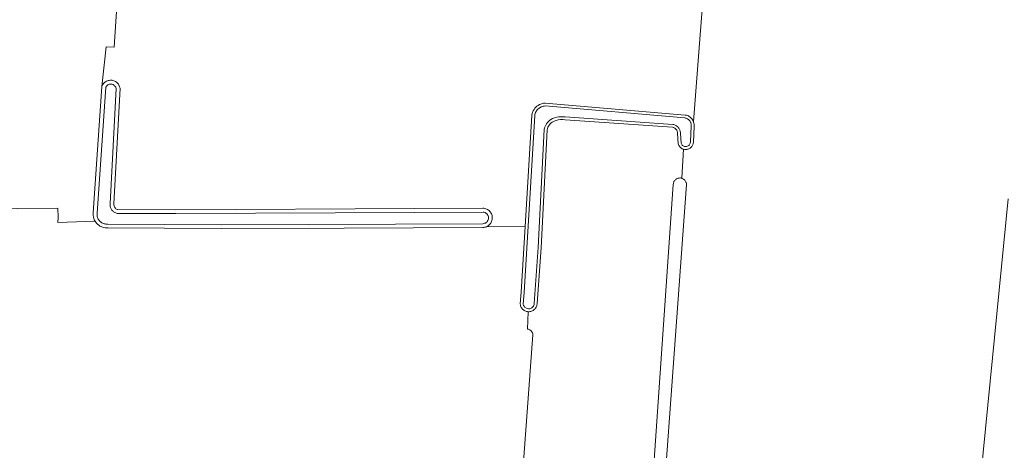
# Model space of a CAD drawing. Header units: metres. Extents: x 125158 to 132124, y 450612 to 454469.
# Tile 51 of 173: x 126663 to 126894, y 451393 to 451493. Entities that reach past the tile are written whole.
import ezdxf

# ---------------------------------------------------------------- set-up
doc = ezdxf.new("R2010")
doc.units = ezdxf.units.M
for name, color, linetype, lineweight in [('B-XX-OG-TERREIN_CULTUURSCHEIDING-GV', 8, 'Continuous', 18), ('B-XX-OG-WATER-GV', 8, 'Continuous', 18), ('B-XX-OG-WATER_SLOOT-GV', 8, 'Continuous', 18)]:
    doc.layers.add(name, color=color, linetype=linetype, lineweight=lineweight)

msp = doc.modelspace()

# ---------------------------------------------------------------- linework, layer by layer
at = {"layer": 'B-XX-OG-TERREIN_CULTUURSCHEIDING-GV'}
for points in [[(126689.3, 451544.33), (126685.54, 451486.89), (126683.68, 451486.96), (126682.63, 451477.66), (126682.78, 451477.97), (126682.89, 451478.17), (126683.03, 451478.34), (126683.18, 451478.51), (126683.35, 451478.66), (126683.53, 451478.79), (126683.72, 451478.9), (126683.93, 451478.99), (126684.14, 451479.06), (126684.36, 451479.11), (126684.58, 451479.13), (126684.8, 451479.14), (126685.02, 451479.12), (126685.24, 451479.07), (126685.46, 451479.01), (126685.66, 451478.92), (126685.86, 451478.82), (126686.04, 451478.69), (126686.22, 451478.55), (126686.37, 451478.39), (126686.51, 451478.21), (126686.63, 451478.03), (126686.73, 451477.83), (126686.81, 451477.62), (126686.9, 451477.31), (126685.48, 451450.26), (126685.47, 451450.03), (126685.51, 451449.77), (126685.58, 451449.57), (126685.69, 451449.37), (126685.8, 451449.23), (126685.94, 451449.11), (126686.08, 451449.01), (126686.19, 451448.96), (126686.33, 451448.91), (126699.92, 451448.87), (126755.84, 451449.13), (126771.82, 451449.23), (126772.04, 451449.21), (126772.26, 451449.17), (126772.48, 451449.11), (126772.69, 451449.02), (126772.89, 451448.92), (126773.08, 451448.8), (126773.25, 451448.65), (126773.41, 451448.49), (126773.56, 451448.32), (126773.68, 451448.13), (126773.79, 451447.93), (126773.87, 451447.72), (126773.94, 451447.5), (126773.98, 451447.28), (126774, 451447.05), (126774, 451446.83), (126773.97, 451446.6), (126773.92, 451446.38), (126773.85, 451446.17), (126773.76, 451445.96), (126773.65, 451445.76), (126773.52, 451445.58), (126773.37, 451445.41), (126773.21, 451445.25), (126773.03, 451445.11), (126772.84, 451444.99), (126772.65, 451444.9), (126781.68, 451444.96), (126783.25, 451471.01), (126783.33, 451471.37), (126783.44, 451471.69), (126783.58, 451472), (126783.76, 451472.3), (126783.96, 451472.57), (126784.19, 451472.83), (126784.44, 451473.05), (126784.72, 451473.26), (126785.01, 451473.43), (126785.32, 451473.57), (126785.65, 451473.68), (126785.98, 451473.75), (126786.36, 451473.8), (126819.16, 451471.01), (126819.41, 451470.96), (126819.64, 451470.89), (126819.87, 451470.79), (126820.08, 451470.67), (126820.28, 451470.54), (126820.47, 451470.38), (126820.64, 451470.2), (126820.79, 451470.01), (126820.92, 451469.8), (126821.02, 451469.58), (126821.04, 451469.53), (126827.7, 451555.53)], [(126827.7, 451555.53), (126821.04, 451469.53), (126821.11, 451469.35), (126821.17, 451469.12), (126821.21, 451468.87), (126821.22, 451468.63), (126821.21, 451468.42), (126821.04, 451464.62), (126821.02, 451464.46), (126820.98, 451464.29), (126820.93, 451464.12), (126820.86, 451463.95), (126820.78, 451463.8), (126820.68, 451463.65), (126820.56, 451463.51), (126820.43, 451463.39), (126820.3, 451463.28), (126820.15, 451463.18), (126819.99, 451463.1), (126819.82, 451463.04), (126819.65, 451462.99), (126819.48, 451462.95), (126819.3, 451462.94), (126819.12, 451462.94), (126818.94, 451462.97), (126818.77, 451463), (126818.33, 451456.23), (126818.45, 451456.19), (126818.59, 451456.12), (126818.73, 451456.05), (126818.85, 451455.96), (126818.97, 451455.86), (126819.07, 451455.74), (126819.16, 451455.62), (126819.24, 451455.49), (126819.31, 451455.35), (126819.36, 451455.21), (126819.4, 451455.06), (126819.43, 451454.91), (126819.44, 451454.75), (126814.6, 451388.46)], [(126605.77, 451448.66), (126672.31, 451449.2), (126672.45, 451447.06), (126672.38, 451445.9), (126681.06, 451446.19), (126681.03, 451446.24), (126680.88, 451446.54), (126680.76, 451446.85), (126680.67, 451447.17), (126680.62, 451447.5), (126680.61, 451447.83), (126680.62, 451448.12), (126682.63, 451477.66), (126683.68, 451486.96), (126685.54, 451486.89), (126689.3, 451544.33)], [(126810.99, 451377.97), (126816.34, 451454.79), (126816.36, 451454.99), (126816.39, 451455.14), (126816.44, 451455.28), (126816.5, 451455.43), (126816.57, 451455.56), (126816.66, 451455.69), (126816.76, 451455.8), (126816.87, 451455.91), (126816.99, 451456.01), (126817.12, 451456.09), (126817.26, 451456.16), (126817.4, 451456.21), (126817.55, 451456.26), (126817.7, 451456.28), (126817.85, 451456.29), (126818, 451456.29), (126818.16, 451456.27), (126818.31, 451456.24), (126818.33, 451456.23), (126818.77, 451463), (126818.6, 451463.06), (126818.44, 451463.13), (126818.28, 451463.22), (126818.14, 451463.32), (126818, 451463.44), (126817.88, 451463.57), (126817.77, 451463.71), (126817.68, 451463.86), (126817.6, 451464.02), (126817.51, 451464.25), (126817.35, 451466.71), (126817.34, 451466.88), (126817.32, 451467.02), (126817.28, 451467.16), (126817.23, 451467.3), (126817.16, 451467.43), (126817.09, 451467.55), (126817, 451467.66), (126816.9, 451467.77), (126816.79, 451467.86), (126816.67, 451467.94), (126816.55, 451468.01), (126816.42, 451468.07), (126816.28, 451468.12), (126816.16, 451468.15), (126791.02, 451469.9), (126790.47, 451469.94), (126789.95, 451469.93), (126789.44, 451469.86), (126788.94, 451469.74), (126788.45, 451469.57), (126788.02, 451469.36), (126787.8, 451469.18), (126787.56, 451468.95), (126787.35, 451468.7), (126787.17, 451468.42), (126787.02, 451468.13), (126786.89, 451467.83), (126786.81, 451467.55), (126785.4, 451439.99), (126784.49, 451426.98), (126784.48, 451426.82), (126784.45, 451426.62), (126784.4, 451426.43), (126784.33, 451426.24), (126784.24, 451426.06), (126784.14, 451425.89), (126784.01, 451425.73), (126783.88, 451425.59), (126783.73, 451425.46), (126783.56, 451425.34), (126783.39, 451425.24), (126783.2, 451425.16), (126783.01, 451425.1), (126782.82, 451425.06), (126782.62, 451425.04), (126782.42, 451425.04), (126782.2, 451420.99), (126782.35, 451420.97), (126782.49, 451420.93), (126782.62, 451420.88), (126782.76, 451420.82), (126782.88, 451420.74), (126782.99, 451420.65), (126783.1, 451420.55), (126783.2, 451420.44), (126783.28, 451420.33), (126783.35, 451420.2), (126783.41, 451420.07), (126783.46, 451419.93), (126783.49, 451419.79), (126783.51, 451419.61), (126781.02, 451385.72)], [(126885.15, 451354.94), (126894.67, 451451.42)]]:
    msp.add_lwpolyline(points, dxfattribs=at)
at = {"layer": 'B-XX-OG-WATER-GV'}
for points in [[(126685.03, 451478.21), (126684.84, 451478.24), (126684.58, 451478.24), (126684.36, 451478.19), (126684.17, 451478.12), (126684.02, 451478.03), (126683.88, 451477.93), (126683.72, 451477.77), (126683.62, 451477.63), (126683.54, 451477.48), (126681.52, 451448.07), (126681.51, 451447.87), (126681.51, 451447.66), (126681.54, 451447.46), (126681.58, 451447.26), (126681.63, 451447.06), (126681.71, 451446.87), (126681.8, 451446.69), (126681.91, 451446.52), (126682.03, 451446.36), (126682.17, 451446.2), (126682.32, 451446.06), (126682.48, 451445.94), (126682.65, 451445.83), (126682.83, 451445.73), (126683.01, 451445.65), (126683.21, 451445.59), (126683.41, 451445.54), (126683.61, 451445.52), (126683.81, 451445.51), (126684.02, 451445.51), (126710.55, 451445.35), (126771.81, 451445.61), (126772.01, 451445.64), (126772.21, 451445.69), (126772.37, 451445.76), (126772.55, 451445.88), (126772.7, 451446), (126772.8, 451446.12), (126772.94, 451446.33), (126773.03, 451446.52), (126773.08, 451446.72), (126773.1, 451446.87), (126773.1, 451447.07), (126773.08, 451447.22), (126773.03, 451447.41), (126772.98, 451447.52), (126772.93, 451447.63), (126772.84, 451447.78), (126772.68, 451447.95), (126772.5, 451448.1), (126772.35, 451448.19), (126772.24, 451448.24), (126772.05, 451448.31), (126771.84, 451448.33), (126755.85, 451448.23), (126699.92, 451447.97), (126686.23, 451448.01), (126686.05, 451448.05), (126685.88, 451448.11), (126685.71, 451448.19), (126685.55, 451448.28), (126685.4, 451448.38), (126685.26, 451448.5), (126685.13, 451448.63), (126685.01, 451448.77), (126684.9, 451448.92), (126684.81, 451449.08), (126684.73, 451449.24), (126684.67, 451449.42), (126684.62, 451449.59), (126684.59, 451449.77), (126684.57, 451449.96), (126684.57, 451450.14), (126684.59, 451450.32), (126685.98, 451477.24), (126685.9, 451477.48), (126685.82, 451477.63), (126685.72, 451477.77), (126685.6, 451477.89), (126685.47, 451478), (126685.27, 451478.12)], [(126819.07, 451470.33), (126786.37, 451473.12), (126786.13, 451473.09), (126785.9, 451473.04), (126785.68, 451472.98), (126785.46, 451472.89), (126785.25, 451472.78), (126785.05, 451472.66), (126784.86, 451472.52), (126784.68, 451472.36), (126784.52, 451472.18), (126784.37, 451472), (126784.25, 451471.8), (126784.14, 451471.59), (126784.05, 451471.37), (126783.97, 451471.15), (126783.92, 451470.92), (126781.42, 451429.53), (126781.23, 451426.77), (126781.31, 451426.49), (126781.42, 451426.3), (126781.52, 451426.16), (126781.64, 451426.04), (126781.83, 451425.91), (126782, 451425.83), (126782.22, 451425.75), (126782.47, 451425.72), (126782.63, 451425.72), (126782.75, 451425.74), (126782.91, 451425.78), (126783.07, 451425.84), (126783.22, 451425.93), (126783.39, 451426.07), (126783.51, 451426.19), (126783.61, 451426.33), (126783.7, 451426.5), (126783.77, 451426.72), (126783.81, 451426.97), (126784.72, 451440.03), (126786.14, 451467.66), (126786.23, 451468), (126786.36, 451468.33), (126786.51, 451468.64), (126786.69, 451468.94), (126786.9, 451469.22), (126787.13, 451469.48), (126787.38, 451469.72), (126787.66, 451469.94), (126788.11, 451470.16), (126788.58, 451470.34), (126789.07, 451470.48), (126789.56, 451470.57), (126790.07, 451470.62), (126790.57, 451470.62), (126791.07, 451470.58), (126816.26, 451468.82), (126816.44, 451468.78), (126816.61, 451468.73), (126816.79, 451468.66), (126816.95, 451468.57), (126817.1, 451468.47), (126817.25, 451468.36), (126817.39, 451468.24), (126817.51, 451468.1), (126817.63, 451467.96), (126817.73, 451467.8), (126817.82, 451467.64), (126817.89, 451467.47), (126817.95, 451467.3), (126817.99, 451467.12), (126818.02, 451466.94), (126818.03, 451466.75), (126818.18, 451464.39), (126818.24, 451464.26), (126818.34, 451464.09), (126818.43, 451463.98), (126818.54, 451463.88), (126818.69, 451463.77), (126818.82, 451463.7), (126818.96, 451463.66), (126819.1, 451463.63), (126819.25, 451463.62), (126819.44, 451463.64), (126819.63, 451463.69), (126819.8, 451463.77), (126819.96, 451463.88), (126820.06, 451463.98), (126820.16, 451464.09), (126820.25, 451464.26), (126820.32, 451464.44), (126820.36, 451464.63), (126820.53, 451468.45), (126820.54, 451468.61), (126820.54, 451468.76), (126820.52, 451468.92), (126820.48, 451469.07), (126820.44, 451469.22), (126820.38, 451469.36), (126820.31, 451469.5), (126820.22, 451469.63), (126820.13, 451469.75), (126820.02, 451469.86), (126819.91, 451469.96), (126819.78, 451470.06), (126819.65, 451470.14), (126819.51, 451470.21), (126819.37, 451470.26), (126819.22, 451470.3)]]:
    msp.add_lwpolyline(points, close=True, dxfattribs=at)
at = {"layer": 'B-XX-OG-WATER_SLOOT-GV'}
for points in [[(126685.02, 451479.12), (126684.8, 451479.14), (126684.58, 451479.13), (126684.36, 451479.11), (126684.14, 451479.06), (126683.93, 451478.99), (126683.72, 451478.9), (126683.53, 451478.79), (126683.35, 451478.66), (126683.18, 451478.51), (126683.03, 451478.34), (126682.89, 451478.17), (126682.78, 451477.97), (126682.63, 451477.66), (126680.62, 451448.12), (126680.61, 451447.83), (126680.62, 451447.5), (126680.67, 451447.17), (126680.76, 451446.85), (126680.88, 451446.54), (126681.03, 451446.24), (126681.06, 451446.19), (126681.2, 451445.96), (126681.41, 451445.7), (126681.64, 451445.46), (126681.9, 451445.25), (126682.17, 451445.06), (126682.47, 451444.91), (126682.78, 451444.78), (126683.1, 451444.69), (126683.42, 451444.63), (126683.76, 451444.61), (126684.03, 451444.61), (126710.55, 451444.45), (126739.31, 451444.57), (126771.77, 451444.71), (126771.98, 451444.72), (126772.2, 451444.76), (126772.42, 451444.81), (126772.63, 451444.89), (126772.65, 451444.9), (126772.84, 451444.99), (126773.03, 451445.11), (126773.21, 451445.25), (126773.37, 451445.41), (126773.52, 451445.58), (126773.65, 451445.76), (126773.76, 451445.96), (126773.85, 451446.17), (126773.92, 451446.38), (126773.97, 451446.6), (126774, 451446.83), (126774, 451447.05), (126773.98, 451447.28), (126773.94, 451447.5), (126773.87, 451447.72), (126773.79, 451447.93), (126773.68, 451448.13), (126773.56, 451448.32), (126773.41, 451448.49), (126773.25, 451448.65), (126773.08, 451448.8), (126772.89, 451448.92), (126772.69, 451449.02), (126772.48, 451449.11), (126772.26, 451449.17), (126772.04, 451449.21), (126771.82, 451449.23), (126755.84, 451449.13), (126699.92, 451448.87), (126686.33, 451448.91), (126686.19, 451448.96), (126686.08, 451449.01), (126685.94, 451449.11), (126685.8, 451449.23), (126685.69, 451449.37), (126685.58, 451449.57), (126685.51, 451449.77), (126685.47, 451450.03), (126685.48, 451450.26), (126686.9, 451477.31), (126686.81, 451477.62), (126686.73, 451477.83), (126686.63, 451478.03), (126686.51, 451478.21), (126686.37, 451478.39), (126686.22, 451478.55), (126686.04, 451478.69), (126685.86, 451478.82), (126685.66, 451478.92), (126685.46, 451479.01), (126685.24, 451479.07)], [(126684.58, 451478.24), (126684.84, 451478.24), (126685.03, 451478.21), (126685.27, 451478.12), (126685.47, 451478), (126685.6, 451477.89), (126685.72, 451477.77), (126685.82, 451477.63), (126685.9, 451477.48), (126685.98, 451477.24), (126684.59, 451450.32), (126684.57, 451450.14), (126684.57, 451449.96), (126684.59, 451449.77), (126684.62, 451449.59), (126684.67, 451449.42), (126684.73, 451449.24), (126684.81, 451449.08), (126684.9, 451448.92), (126685.01, 451448.77), (126685.13, 451448.63), (126685.26, 451448.5), (126685.4, 451448.38), (126685.55, 451448.28), (126685.71, 451448.19), (126685.88, 451448.11), (126686.05, 451448.05), (126686.23, 451448.01), (126699.92, 451447.97), (126755.85, 451448.23), (126771.84, 451448.33), (126772.05, 451448.31), (126772.24, 451448.24), (126772.35, 451448.19), (126772.5, 451448.1), (126772.68, 451447.95), (126772.84, 451447.78), (126772.93, 451447.63), (126772.98, 451447.52), (126773.03, 451447.41), (126773.08, 451447.22), (126773.1, 451447.07), (126773.1, 451446.87), (126773.08, 451446.72), (126773.03, 451446.52), (126772.94, 451446.33), (126772.8, 451446.12), (126772.7, 451446), (126772.55, 451445.88), (126772.37, 451445.76), (126772.21, 451445.69), (126772.01, 451445.64), (126771.81, 451445.61), (126710.55, 451445.35), (126684.02, 451445.51), (126683.81, 451445.51), (126683.61, 451445.52), (126683.41, 451445.54), (126683.21, 451445.59), (126683.01, 451445.65), (126682.83, 451445.73), (126682.65, 451445.83), (126682.48, 451445.94), (126682.32, 451446.06), (126682.17, 451446.2), (126682.03, 451446.36), (126681.91, 451446.52), (126681.8, 451446.69), (126681.71, 451446.87), (126681.63, 451447.06), (126681.58, 451447.26), (126681.54, 451447.46), (126681.51, 451447.66), (126681.51, 451447.87), (126681.52, 451448.07), (126683.54, 451477.48), (126683.62, 451477.63), (126683.72, 451477.77), (126683.88, 451477.93), (126684.02, 451478.03), (126684.17, 451478.12), (126684.36, 451478.19)], [(126819.16, 451471.01), (126786.36, 451473.8), (126785.98, 451473.75), (126785.65, 451473.68), (126785.32, 451473.57), (126785.01, 451473.43), (126784.72, 451473.26), (126784.44, 451473.05), (126784.19, 451472.83), (126783.96, 451472.57), (126783.76, 451472.3), (126783.58, 451472), (126783.44, 451471.69), (126783.33, 451471.37), (126783.25, 451471.01), (126781.68, 451444.96), (126780.75, 451429.58), (126780.52, 451426.84), (126780.56, 451426.59), (126780.61, 451426.4), (126780.69, 451426.21), (126780.78, 451426.04), (126780.89, 451425.87), (126781.01, 451425.71), (126781.15, 451425.57), (126781.3, 451425.44), (126781.47, 451425.33), (126781.65, 451425.23), (126781.83, 451425.15), (126782.02, 451425.09), (126782.22, 451425.06), (126782.42, 451425.04), (126782.62, 451425.04), (126782.82, 451425.06), (126783.01, 451425.1), (126783.2, 451425.16), (126783.39, 451425.24), (126783.56, 451425.34), (126783.73, 451425.46), (126783.88, 451425.59), (126784.01, 451425.73), (126784.14, 451425.89), (126784.24, 451426.06), (126784.33, 451426.24), (126784.4, 451426.43), (126784.45, 451426.62), (126784.48, 451426.82), (126784.49, 451426.98), (126785.4, 451439.99), (126786.81, 451467.55), (126786.89, 451467.83), (126787.02, 451468.13), (126787.17, 451468.42), (126787.35, 451468.7), (126787.56, 451468.95), (126787.8, 451469.18), (126788.02, 451469.36), (126788.45, 451469.57), (126788.94, 451469.74), (126789.44, 451469.86), (126789.95, 451469.93), (126790.47, 451469.94), (126791.02, 451469.9), (126816.16, 451468.15), (126816.28, 451468.12), (126816.42, 451468.07), (126816.55, 451468.01), (126816.67, 451467.94), (126816.79, 451467.86), (126816.9, 451467.77), (126817, 451467.66), (126817.09, 451467.55), (126817.16, 451467.43), (126817.23, 451467.3), (126817.28, 451467.16), (126817.32, 451467.02), (126817.34, 451466.88), (126817.35, 451466.71), (126817.51, 451464.25), (126817.6, 451464.02), (126817.68, 451463.86), (126817.77, 451463.71), (126817.88, 451463.57), (126818, 451463.44), (126818.14, 451463.32), (126818.28, 451463.22), (126818.44, 451463.13), (126818.6, 451463.06), (126818.77, 451463), (126818.94, 451462.97), (126819.12, 451462.94), (126819.3, 451462.94), (126819.48, 451462.95), (126819.65, 451462.99), (126819.82, 451463.04), (126819.99, 451463.1), (126820.15, 451463.18), (126820.3, 451463.28), (126820.43, 451463.39), (126820.56, 451463.51), (126820.68, 451463.65), (126820.78, 451463.8), (126820.86, 451463.95), (126820.93, 451464.12), (126820.98, 451464.29), (126821.02, 451464.46), (126821.04, 451464.62), (126821.21, 451468.42), (126821.22, 451468.63), (126821.21, 451468.87), (126821.17, 451469.12), (126821.11, 451469.35), (126821.04, 451469.53), (126821.02, 451469.58), (126820.92, 451469.8), (126820.79, 451470.01), (126820.64, 451470.2), (126820.47, 451470.38), (126820.28, 451470.54), (126820.08, 451470.67), (126819.87, 451470.79), (126819.64, 451470.89), (126819.41, 451470.96)], [(126786.13, 451473.09), (126786.37, 451473.12), (126819.07, 451470.33), (126819.22, 451470.3), (126819.37, 451470.26), (126819.51, 451470.21), (126819.65, 451470.14), (126819.78, 451470.06), (126819.91, 451469.96), (126820.02, 451469.86), (126820.13, 451469.75), (126820.22, 451469.63), (126820.31, 451469.5), (126820.38, 451469.36), (126820.44, 451469.22), (126820.48, 451469.07), (126820.52, 451468.92), (126820.54, 451468.76), (126820.54, 451468.61), (126820.53, 451468.45), (126820.36, 451464.63), (126820.32, 451464.44), (126820.25, 451464.26), (126820.16, 451464.09), (126820.06, 451463.98), (126819.96, 451463.88), (126819.8, 451463.77), (126819.63, 451463.69), (126819.44, 451463.64), (126819.25, 451463.62), (126819.1, 451463.63), (126818.96, 451463.66), (126818.82, 451463.7), (126818.69, 451463.77), (126818.54, 451463.88), (126818.43, 451463.98), (126818.34, 451464.09), (126818.24, 451464.26), (126818.18, 451464.39), (126818.03, 451466.75), (126818.02, 451466.94), (126817.99, 451467.12), (126817.95, 451467.3), (126817.89, 451467.47), (126817.82, 451467.64), (126817.73, 451467.8), (126817.63, 451467.96), (126817.51, 451468.1), (126817.39, 451468.24), (126817.25, 451468.36), (126817.1, 451468.47), (126816.95, 451468.57), (126816.79, 451468.66), (126816.61, 451468.73), (126816.44, 451468.78), (126816.26, 451468.82), (126791.07, 451470.58), (126790.57, 451470.62), (126790.07, 451470.62), (126789.56, 451470.57), (126789.07, 451470.48), (126788.58, 451470.34), (126788.11, 451470.16), (126787.66, 451469.94), (126787.38, 451469.72), (126787.13, 451469.48), (126786.9, 451469.22), (126786.69, 451468.94), (126786.51, 451468.64), (126786.36, 451468.33), (126786.23, 451468), (126786.14, 451467.66), (126784.72, 451440.03), (126783.81, 451426.97), (126783.77, 451426.72), (126783.7, 451426.5), (126783.61, 451426.33), (126783.51, 451426.19), (126783.39, 451426.07), (126783.22, 451425.93), (126783.07, 451425.84), (126782.91, 451425.78), (126782.75, 451425.74), (126782.63, 451425.72), (126782.47, 451425.72), (126782.22, 451425.75), (126782, 451425.83), (126781.83, 451425.91), (126781.64, 451426.04), (126781.52, 451426.16), (126781.42, 451426.3), (126781.31, 451426.49), (126781.23, 451426.77), (126781.42, 451429.53), (126783.92, 451470.92), (126783.97, 451471.15), (126784.05, 451471.37), (126784.14, 451471.59), (126784.25, 451471.8), (126784.37, 451472), (126784.52, 451472.18), (126784.68, 451472.36), (126784.86, 451472.52), (126785.05, 451472.66), (126785.25, 451472.78), (126785.46, 451472.89), (126785.68, 451472.98), (126785.9, 451473.04)]]:
    msp.add_lwpolyline(points, close=True, dxfattribs=at)

doc.saveas('drawing.dxf')
